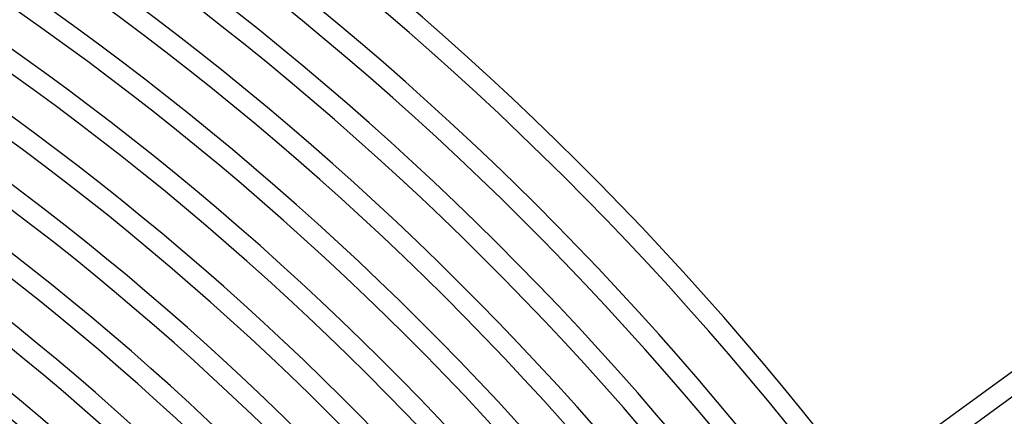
# Model space of a CAD drawing. Header units: millimetres. Extents: x -660 to 660, y -630 to 630.
# Tile 123 of 125: x 324 to 518, y 386 to 464. Entities that reach past the tile are written whole.
import ezdxf

# ---------------------------------------------------------------- set-up
doc = ezdxf.new("R2010")
doc.units = ezdxf.units.MM
doc.layers.add('THICK', color=7, linetype='Continuous')

msp = doc.modelspace()

# ---------------------------------------------------------------- linework, layer by layer
at = {"layer": 'THICK'}
for p, q in [((519.25, 394.56), (490.93, 373.99)), ((521.6, 391.33), (493.29, 370.75))]:
    msp.add_line(p, q, dxfattribs=at)
for radius, start, end in [(615, 36.18607, 71.8139), (611, 36.17403, 71.82599), (603.25, 36.18996, 71.81006), (599.25, 36.12499, 71.87498), (592.5, 36.1934, 71.80662), (588.5, 36.13765, 71.86231), (581.75, 36.19695, 71.80301), (577.75, 36.1494, 71.85057), (571, 36.2007, 71.7993), (567, 36.1605, 71.8396), (560.25, 36.2045, 71.7955), (556.25, 36.1709, 71.8291), (549.5, 36.2085, 71.7914), (545.5, 36.1808, 71.8192), (538.75, 36.2127, 71.7873), (534.75, 36.1903, 71.8097), (528, 36.217, 71.783), (524, 36.1995, 71.8005), (517.25, 36.2215, 71.7784), (513.25, 36.2082, 71.7917), (506.5, 36.2262, 71.7737), (502.5, 36.2167, 71.7832), (495.75, 36.2312, 71.7689), (491.75, 36.2249, 71.7751), (485, 36.2363, 71.7637), (481, 36.2328, 71.7671), (474.25, 36.2416, 71.7584), (470.25, 36.2404, 71.7595), (463.5, 36.2473, 71.7528), (459.5, 36.2478, 71.7522), (452.75, 36.2531, 71.7469), (448.75, 36.2548, 71.7451), (442, 36.2592, 71.7407), (438, 36.2616, 71.7384), (431.25, 36.2657, 71.7343), (427.25, 36.2681, 71.732), (420.5, 36.2725, 71.7275), (416.5, 36.2741, 71.7259), (409.75, 36.2797, 71.7203)]:
    msp.add_arc((0, 0), radius, start, end, dxfattribs=at)

doc.saveas('drawing.dxf')
